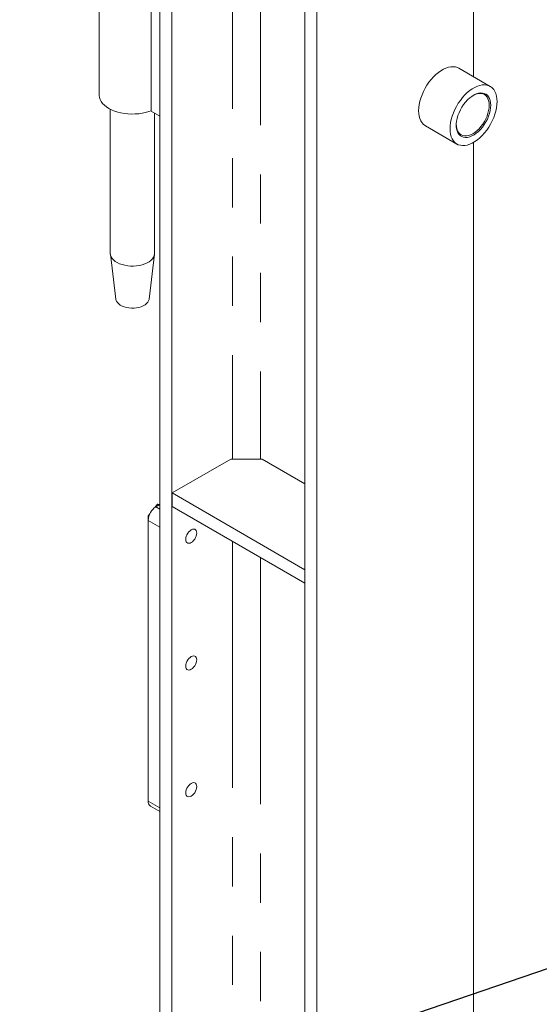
# Model space of a CAD drawing. Header units: millimetres. Extents: x 525 to 29324, y 175 to 20618.
# Tile 149 of 256: x 6124 to 6592, y 14818 to 15706. Entities that reach past the tile are written whole.
import ezdxf

# ---------------------------------------------------------------- set-up
doc = ezdxf.new("R2010")
doc.units = ezdxf.units.MM
doc.linetypes.add('SLD-Centrada-doble', pattern=[12.7, 6.35, -1.27, 1.27, -1.27, 1.27, -1.27])
doc.linetypes.add('SLD-Continua', pattern=[0])
doc.layers.add('COTAS', color=1, linetype='SLD-Continua')
doc.styles.get("Standard").update_dxf_attribs({"font": 'ARIALN.TTF'})
doc.dimstyles.new('SLDDIMSTYLE0', dxfattribs={"dimtxt": 0.18, "dimasz": 122.5, "dimexe": 0, "dimexo": 0.0625, "dimgap": 0, "dimtad": 0, "dimtih": 1, "dimtoh": 1, "dimdec": 0, "dimrnd": 1e-09, "dimzin": 0, "dimdsep": 46, "dimtxsty": 'Standard', "dimsah": 1, "dimcen": 0.09, "dimadec": 0, "dimazin": 0, "dimtfac": 122.5, "dimtdec": 0, "dimtofl": 0, "dimtmove": 0, "dimatfit": 3, "dimfxl": 1, "dimfrac": 2, "dimtolj": 1, "dimtzin": 0, "dimarcsym": 0})

msp = doc.modelspace()

# ---------------------------------------------------------------- linework, layer by layer
at = {"color": 7, "linetype": 'SLD-Continua', "lineweight": 18, "ltscale": 35}
for p, q in [((6250.17, 17383.39), (6250.17, 13170.03)), ((6260.78, 17377.26), (6260.78, 13163.91)), ((6380.98, 17307.87), (6380.98, 13094.52)), ((6391.59, 17301.74), (6391.59, 13088.39)), ((6533.01, 15803.21), (6533.01, 15654.3)), ((6195.42, 15760.5), (6195.42, 15638.02)), ((6242.39, 15745.81), (6242.39, 15623.33)), ((6548.01, 15645.64), (6519.73, 15661.97)), ((6205.42, 15625.11), (6205.42, 15495.13)), ((6242.39, 15623.33), (6250.17, 15618.84)), ((6245.42, 15495.13), (6245.42, 15621.58)), ((6489.73, 15610.01), (6518.01, 15593.68)), ((6533.01, 15595.17), (6533.01, 13423.16)), ((6205.47, 15494.31), (6210.46, 15453.69)), ((6240.38, 15453.69), (6245.37, 15494.31)), ((6261.13, 15278.96), (6314.16, 15309.57)), ((6314.16, 15309.57), (6342.45, 15309.57)), ((6342.45, 15309.57), (6380.98, 15287.32)), ((6261.13, 15266.71), (6261.13, 15278.96)), ((6380.98, 15209.77), (6261.13, 15278.96)), ((6245.66, 15265.86), (6248.05, 15268.83)), ((6250.17, 15268.54), (6246.63, 15266.5)), ((6249.36, 15268.08), (6248.05, 15268.83)), ((6248.05, 15268.83), (6250.17, 15268.64)), ((6380.98, 15197.52), (6261.13, 15266.71)), ((6239.56, 15258.28), (6241.05, 15260.13)), ((6240.17, 15257.92), (6239.56, 15258.28)), ((6239.56, 15254.25), (6239.56, 15258.28)), ((6239.56, 15254.25), (6239.56, 15001.13)), ((6250.17, 15248.13), (6250.17, 14995)), ((6241.63, 14996.55), (6250.17, 14991.62))]:
    msp.add_line(p, q, dxfattribs=at)
at = {"color": 8, "linetype": 'SLD-Centrada-doble', "lineweight": 18, "ltscale": 35}
for p, q in [((6315.58, 15847.68), (6315.58, 15309.57)), ((6341.03, 15832.99), (6341.03, 15309.57)), ((6246.63, 15266.5), (6250.17, 15264.46)), ((6239.56, 15254.25), (6250.17, 15248.13)), ((6315.58, 15235.28), (6315.58, 14697.17)), ((6341.03, 15220.58), (6341.03, 14697.17)), ((6239.56, 15001.13), (6250.17, 14995))]:
    msp.add_line(p, q, dxfattribs=at)
at = {"color": 7, "linetype": 'SLD-Continua', "lineweight": 18, "ltscale": 35, "flags": 128}
for points in [[(6519.73, 15661.97), (6518.46, 15662.59), (6516.63, 15663.14), (6514.66, 15663.37), (6512.58, 15663.28), (6510.4, 15662.87), (6508.16, 15662.15), (6505.88, 15661.11), (6503.58, 15659.79), (6501.3, 15658.18), (6499.05, 15656.32), (6496.88, 15654.21), (6494.79, 15651.9), (6492.82, 15649.39), (6490.99, 15646.73), (6489.33, 15643.95), (6487.84, 15641.07), (6486.55, 15638.13), (6485.47, 15635.16), (6484.62, 15632.21), (6484.01, 15629.3), (6483.64, 15626.47), (6483.51, 15623.74), (6483.64, 15621.17), (6484.01, 15618.77), (6484.62, 15616.56), (6485.47, 15614.59), (6486.55, 15612.87), (6487.84, 15611.42), (6489.33, 15610.25), (6489.73, 15610.01)], [(6554.22, 15631.91), (6554.1, 15634.49), (6553.73, 15636.89), (6553.11, 15639.09), (6552.26, 15641.06), (6551.19, 15642.78), (6549.9, 15644.24), (6548.41, 15645.4), (6546.74, 15646.26), (6544.92, 15646.81), (6542.95, 15647.04), (6540.86, 15646.95), (6538.69, 15646.54), (6536.44, 15645.82), (6534.16, 15644.79), (6531.86, 15643.46), (6529.58, 15641.85), (6527.34, 15639.99), (6525.16, 15637.89), (6523.08, 15635.57), (6521.11, 15633.07), (6519.28, 15630.4), (6517.61, 15627.62), (6516.12, 15624.74), (6514.83, 15621.8), (6513.76, 15618.83), (6512.91, 15615.88), (6512.29, 15612.97), (6511.92, 15610.14), (6511.8, 15607.42), (6511.92, 15604.84), (6512.29, 15602.44), (6512.91, 15600.24), (6513.76, 15598.26), (6514.83, 15596.54), (6516.12, 15595.09), (6517.61, 15593.93), (6519.28, 15593.06), (6521.11, 15592.52), (6523.08, 15592.28), (6525.16, 15592.37), (6527.34, 15592.78), (6529.58, 15593.51), (6531.86, 15594.54), (6534.16, 15595.87), (6536.44, 15597.47), (6538.69, 15599.34), (6540.86, 15601.44), (6542.95, 15603.76), (6544.92, 15606.26), (6546.74, 15608.92), (6548.41, 15611.71), (6549.9, 15614.59), (6551.19, 15617.53), (6552.26, 15620.49), (6553.11, 15623.45), (6553.73, 15626.36), (6554.1, 15629.19), (6554.22, 15631.91)], [(6548.57, 15628.64), (6548.44, 15630.87), (6548.06, 15632.91), (6547.43, 15634.73), (6546.57, 15636.3), (6545.48, 15637.6), (6544.19, 15638.61), (6542.71, 15639.31), (6541.08, 15639.68), (6539.31, 15639.72), (6537.44, 15639.44), (6535.49, 15638.83), (6533.51, 15637.91), (6531.52, 15636.68), (6529.55, 15635.18), (6527.64, 15633.42), (6525.82, 15631.44), (6524.11, 15629.26), (6522.55, 15626.92), (6521.17, 15624.47), (6519.97, 15621.94), (6519, 15619.37), (6518.25, 15616.8), (6517.74, 15614.28), (6517.49, 15611.85), (6517.49, 15609.55), (6517.74, 15607.41), (6518.25, 15605.48), (6519, 15603.78), (6519.97, 15602.34), (6521.17, 15601.18), (6522.55, 15600.33), (6524.11, 15599.79), (6525.82, 15599.58), (6527.64, 15599.7), (6529.55, 15600.15), (6531.52, 15600.92), (6533.51, 15602), (6535.49, 15603.36), (6537.44, 15605), (6539.31, 15606.87), (6541.08, 15608.96), (6542.71, 15611.22), (6544.19, 15613.62), (6545.48, 15616.12), (6546.57, 15618.67), (6547.43, 15621.25), (6548.06, 15623.79), (6548.44, 15626.27), (6548.57, 15628.64)], [(6532.64, 15637.41), (6534.24, 15638.19), (6536.15, 15638.85), (6537.99, 15639.19), (6539.73, 15639.21), (6541.34, 15638.89), (6542.8, 15638.26), (6544.09, 15637.31), (6545.16, 15636.07), (6546.02, 15634.55), (6546.65, 15632.79), (6547.03, 15630.81), (6547.15, 15628.64)], [(6242.39, 15623.74), (6240.18, 15622.95), (6237.27, 15622.11), (6234.23, 15621.47), (6231.07, 15621.01), (6227.85, 15620.76), (6224.61, 15620.71), (6221.37, 15620.86), (6218.18, 15621.22), (6215.07, 15621.77), (6212.09, 15622.51), (6209.26, 15623.43), (6206.62, 15624.52), (6204.21, 15625.78), (6202.04, 15627.17), (6200.14, 15628.69), (6198.54, 15630.33), (6197.26, 15632.05), (6196.31, 15633.84), (6195.69, 15635.68), (6195.43, 15637.55), (6195.42, 15638.02)], [(6547.15, 15628.64), (6547.03, 15626.33), (6546.65, 15623.91), (6546.02, 15621.43), (6545.16, 15618.92), (6544.09, 15616.43), (6542.8, 15614.01), (6541.34, 15611.69), (6539.73, 15609.51), (6537.99, 15607.51), (6536.15, 15605.73), (6534.24, 15604.19), (6532.3, 15602.92), (6530.37, 15601.95), (6528.46, 15601.29), (6526.62, 15600.95), (6524.88, 15600.93), (6523.26, 15601.25), (6521.8, 15601.88), (6520.52, 15602.83), (6519.44, 15604.07), (6518.59, 15605.59), (6517.96, 15607.35), (6517.58, 15609.33), (6517.46, 15611.5)], [(6205.42, 15495.13), (6205.42, 15494.93), (6205.65, 15493.4), (6206.22, 15491.89), (6207.14, 15490.44), (6208.38, 15489.08), (6209.93, 15487.82), (6211.76, 15486.69), (6213.83, 15485.72), (6216.1, 15484.91), (6218.54, 15484.29), (6221.11, 15483.85), (6223.75, 15483.62), (6226.42, 15483.6), (6229.08, 15483.78), (6231.66, 15484.16), (6234.14, 15484.74), (6236.46, 15485.5), (6238.59, 15486.44), (6240.48, 15487.53), (6242.1, 15488.75), (6243.42, 15490.09), (6244.42, 15491.52), (6245.08, 15493.02), (6245.39, 15494.55), (6245.42, 15495.13)], [(6210.46, 15453.69), (6210.55, 15453.14), (6211.04, 15451.85), (6211.85, 15450.61), (6212.99, 15449.45), (6214.41, 15448.42), (6216.1, 15447.52), (6218, 15446.77), (6220.08, 15446.21), (6222.28, 15445.83), (6224.56, 15445.66), (6226.85, 15445.68), (6229.12, 15445.91), (6231.29, 15446.33), (6233.33, 15446.94), (6235.18, 15447.73), (6236.81, 15448.66), (6238.16, 15449.73), (6239.22, 15450.91), (6239.96, 15452.17), (6240.35, 15453.47), (6240.38, 15453.69)], [(6273.5, 15237.11), (6273.63, 15238.45), (6273.99, 15239.87), (6274.58, 15241.29), (6275.37, 15242.65), (6276.31, 15243.88), (6277.35, 15244.9), (6278.45, 15245.68), (6279.55, 15246.17), (6280.6, 15246.35), (6281.54, 15246.22), (6282.32, 15245.76), (6282.91, 15245.02), (6283.28, 15244.02), (6283.4, 15242.82), (6283.28, 15241.48), (6282.91, 15240.06), (6282.32, 15238.64), (6281.54, 15237.28), (6280.6, 15236.06), (6279.55, 15235.03), (6278.45, 15234.25), (6277.35, 15233.76), (6276.31, 15233.58), (6275.37, 15233.71), (6274.58, 15234.17), (6273.99, 15234.91), (6273.63, 15235.91), (6273.5, 15237.11)], [(6273.5, 15122.79), (6273.63, 15124.14), (6273.99, 15125.56), (6274.58, 15126.98), (6275.37, 15128.34), (6276.31, 15129.56), (6277.35, 15130.59), (6278.45, 15131.37), (6279.55, 15131.86), (6280.6, 15132.04), (6281.54, 15131.9), (6282.32, 15131.45), (6282.91, 15130.7), (6283.28, 15129.71), (6283.4, 15128.51), (6283.28, 15127.16), (6282.91, 15125.74), (6282.32, 15124.32), (6281.54, 15122.96), (6280.6, 15121.74), (6279.55, 15120.71), (6278.45, 15119.93), (6277.35, 15119.44), (6276.31, 15119.26), (6275.37, 15119.4), (6274.58, 15119.85), (6273.99, 15120.6), (6273.63, 15121.59), (6273.5, 15122.79)], [(6273.5, 15008.48), (6273.63, 15009.82), (6273.99, 15011.24), (6274.58, 15012.66), (6275.37, 15014.02), (6276.31, 15015.24), (6277.35, 15016.27), (6278.45, 15017.05), (6279.55, 15017.54), (6280.6, 15017.72), (6281.54, 15017.58), (6282.32, 15017.13), (6282.91, 15016.39), (6283.28, 15015.39), (6283.4, 15014.19), (6283.28, 15012.85), (6282.91, 15011.43), (6282.32, 15010), (6281.54, 15008.65), (6280.6, 15007.42), (6279.55, 15006.4), (6278.45, 15005.62), (6277.35, 15005.13), (6276.31, 15004.94), (6275.37, 15005.08), (6274.58, 15005.54), (6273.99, 15006.28), (6273.63, 15007.28), (6273.5, 15008.48)]]:
    msp.add_lwpolyline(points, dxfattribs=at)
at = {"color": 7, "linetype": 'SLD-Continua', "lineweight": 18, "ltscale": 1225}
for centre, radius, start, end in [((6254.91, 15253.56), 15.37, 122.60548, 177.39452), ((6244.32, 15000.52), 4.8, 172.74417, 235.94365)]:
    msp.add_arc(centre, radius, start, end, dxfattribs=at)

# ---------------------------------------------------------------- leaders
at = {"layer": 'COTAS', "ltscale": 35}
msp.add_leader([(6855.96, 14937.59), (6008.75, 14648.02)], dimstyle='SLDDIMSTYLE0', dxfattribs=at)

doc.saveas('drawing.dxf')
